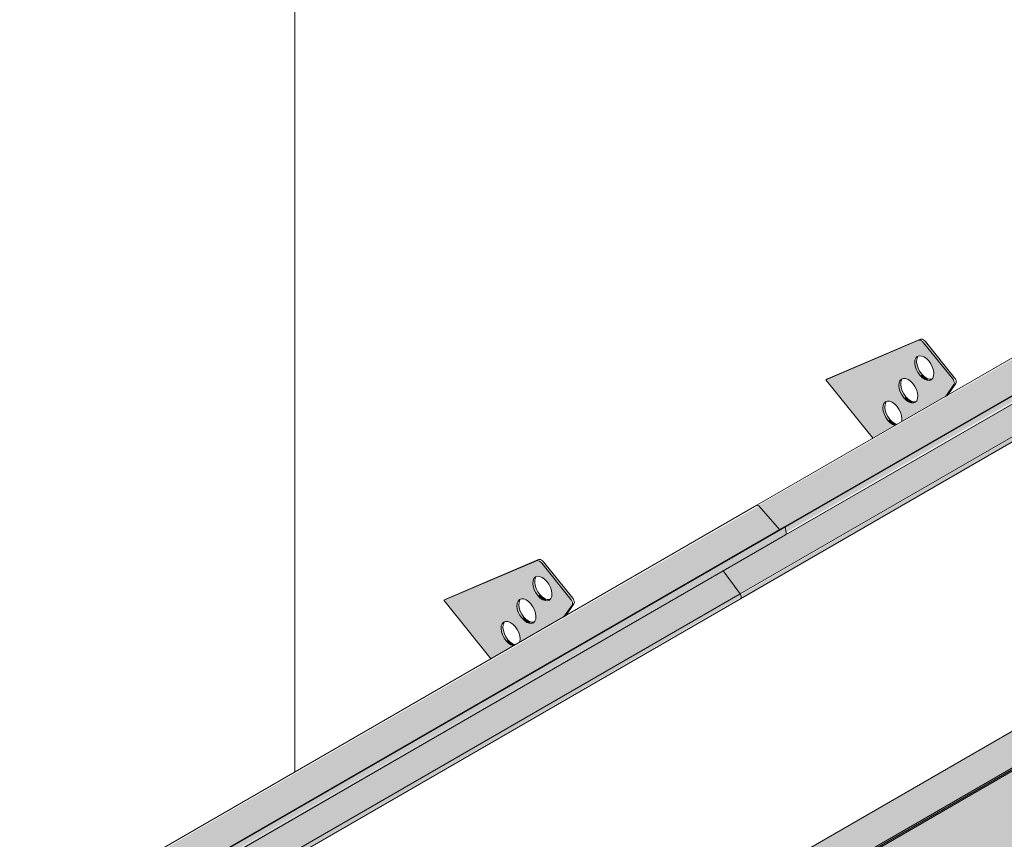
# Model space of a CAD drawing. Header units: centimetres. Extents: x 376 to 6517, y 1901 to 66534.
# Tile 32 of 115: x 6215 to 6324, y 53241 to 53332. Entities that reach past the tile are written whole.
import ezdxf

# ---------------------------------------------------------------- set-up
doc = ezdxf.new("R2010")
doc.units = ezdxf.units.CM
for name, color, linetype, lineweight in [('A-GENM', 7, 'Continuous', 5), ('A-ROOF-OTLN', 7, 'Continuous', 5), ('A-ROOF-PATT', 7, 'Continuous', 5)]:
    doc.layers.add(name, color=color, linetype=linetype, lineweight=lineweight)

# ---------------------------------------------------------------- blocks, each defined once
blk = doc.blocks.new('Construction_Roof-Accessories_Lindab_KOTEGL - Construction_Roof-Accessories_Lindab_KOTEGL-V69-_3D_')
at = {"layer": 'A-GENM', "true_color": 0x383e42}
h = blk.add_hatch(color=250, dxfattribs=at)
h.paths.add_polyline_path([(-879.69, 53261.31), (-877.21, 53262.74), (-877.75, 53263.04), (-878.24, 53263.61), (-878.53, 53264.32), (-878.52, 53265.02), (-878.29, 53265.37), (-877.82, 53265.44), (-877.27, 53265.15), (-876.78, 53264.55), (-876.48, 53263.72), (-876.42, 53263.2), (-871.59, 53265.99), (-870.7, 53267.4), (-870.81, 53267.91), (-874.05, 53271.94), (-874.62, 53272.21), (-884.92, 53267.82), (-881.7, 53263.82)])
h.paths.add_polyline_path([(-875.18, 53265.24), (-875.71, 53265.36), (-876.24, 53265.81), (-876.65, 53266.48), (-876.8, 53267.28), (-876.65, 53267.76), (-876.31, 53267.97), (-875.78, 53267.85), (-875.25, 53267.4), (-874.81, 53266.62), (-874.69, 53266.04), (-874.81, 53265.49), (-874.97, 53265.32)])
h.paths.add_polyline_path([(-873.41, 53267.76), (-873.94, 53267.87), (-874.47, 53268.33), (-874.88, 53268.99), (-875.04, 53269.69), (-874.91, 53270.23), (-874.54, 53270.48), (-874.01, 53270.36), (-873.48, 53269.91), (-873.08, 53269.25), (-872.92, 53268.55), (-873.08, 53267.96), (-873.38, 53267.77)])
for points in [[(-870.81, 53267.91), (-870.6, 53268.04), (-873.84, 53272.07), (-874.05, 53271.94), (-871, 53268.15)], [(-874.47, 53268.33), (-874.31, 53268.52), (-874.7, 53269.22), (-874.82, 53269.81), (-874.91, 53270.05), (-875.01, 53269.99), (-874.99, 53269.35), (-874.62, 53268.53), (-874.49, 53268.34)], [(-873.67, 53267.77), (-873.51, 53267.91), (-874.06, 53268.25), (-874.26, 53268.45), (-874.47, 53268.33), (-873.94, 53267.87), (-873.73, 53267.79)], [(-876.24, 53265.81), (-876.08, 53266.01), (-876.48, 53266.74), (-876.58, 53267.4), (-876.68, 53267.54), (-876.79, 53267.4), (-876.76, 53266.84), (-876.43, 53266.07), (-876.26, 53265.83)], [(-871.59, 53265.99), (-871.37, 53266.11), (-871, 53266.83)], [(-875.44, 53265.26), (-875.22, 53265.38), (-875.77, 53265.67), (-876.03, 53265.94), (-876.24, 53265.81), (-875.61, 53265.32)], [(-878.01, 53263.3), (-877.83, 53263.47), (-878.24, 53264.2), (-878.36, 53264.78), (-878.45, 53265.02), (-878.55, 53264.96), (-878.53, 53264.32), (-878.2, 53263.56), (-878.02, 53263.32)], [(-877.21, 53262.74), (-877.12, 53262.91), (-877.54, 53263.16), (-877.83, 53263.4), (-878.01, 53263.3), (-877.38, 53262.81)]]:
    blk.add_hatch(color=250, dxfattribs=at).paths.add_polyline_path(points)
at = {"layer": 'A-GENM', "color": 250, "true_color": 0x2a2a2a}
for p, q in [((-884.71, 53267.94), (-874.41, 53272.33)), ((-874.62, 53272.21), (-884.92, 53267.82)), ((-870.81, 53267.91), (-874.05, 53271.94)), ((-873.84, 53272.07), (-870.6, 53268.04)), ((-884.71, 53267.94), (-884.92, 53267.82)), ((-884.92, 53267.82), (-879.65, 53261.26)), ((-871.63, 53265.94), (-870.68, 53267.28)), ((-870.47, 53267.4), (-871.41, 53266.06))]:
    blk.add_line(p, q, dxfattribs=at)
for points in [[(-874.41, 53272.33, 0), (-874.31, 53272.35, 0), (-874.19, 53272.33, 0), (-874.07, 53272.28, 0), (-873.95, 53272.19, 0), (-873.84, 53272.07, 0)], [(-874.05, 53271.94, 0), (-874.16, 53272.06, 0), (-874.28, 53272.15, 0), (-874.4, 53272.21, 0), (-874.52, 53272.23, 0), (-874.62, 53272.21, 0)], [(-874.47, 53268.33, 0), (-874.7, 53268.64, 0), (-874.88, 53268.99, 0), (-874.99, 53269.35, 0), (-875.04, 53269.69, 0), (-875.01, 53269.99, 0), (-874.91, 53270.23, 0), (-874.75, 53270.4, 0), (-874.54, 53270.48, 0), (-874.29, 53270.47, 0), (-874.01, 53270.36, 0), (-873.74, 53270.17, 0), (-873.48, 53269.91, 0)], [(-874.7, 53270.36, 0), (-874.8, 53270.11, 0), (-874.82, 53269.81, 0), (-874.78, 53269.47, 0), (-874.66, 53269.11, 0), (-874.49, 53268.76, 0), (-874.26, 53268.45, 0)], [(-873.48, 53269.91, 0), (-873.25, 53269.6, 0), (-873.08, 53269.25, 0), (-872.96, 53268.89, 0), (-872.92, 53268.55, 0), (-872.94, 53268.25, 0), (-873.04, 53268, 0), (-873.2, 53267.84, 0), (-873.41, 53267.76, 0), (-873.67, 53267.77, 0), (-873.94, 53267.87, 0), (-874.22, 53268.06, 0), (-874.47, 53268.33, 0)], [(-876.24, 53265.81, 0), (-876.47, 53266.13, 0), (-876.65, 53266.48, 0), (-876.76, 53266.84, 0), (-876.81, 53267.18, 0), (-876.78, 53267.48, 0), (-876.68, 53267.72, 0), (-876.52, 53267.89, 0), (-876.31, 53267.97, 0), (-876.05, 53267.96, 0), (-875.78, 53267.85, 0), (-875.51, 53267.66, 0), (-875.25, 53267.4, 0)], [(-874.26, 53268.45, 0), (-874, 53268.19, 0), (-873.73, 53268, 0), (-873.45, 53267.89, 0), (-873.2, 53267.88, 0)], [(-870.68, 53267.28, 0), (-870.64, 53267.36, 0), (-870.63, 53267.46, 0), (-870.64, 53267.57, 0), (-870.68, 53267.69, 0), (-870.74, 53267.81, 0), (-870.81, 53267.91, 0)], [(-870.6, 53268.04, 0), (-870.52, 53267.93, 0), (-870.47, 53267.81, 0), (-870.43, 53267.69, 0), (-870.42, 53267.58, 0), (-870.43, 53267.48, 0), (-870.47, 53267.4, 0)], [(-876.47, 53267.85, 0), (-876.57, 53267.6, 0), (-876.59, 53267.3, 0), (-876.55, 53266.96, 0), (-876.43, 53266.6, 0), (-876.26, 53266.25, 0), (-876.03, 53265.94, 0)], [(-875.25, 53267.4, 0), (-875.02, 53267.08, 0), (-874.85, 53266.74, 0), (-874.73, 53266.38, 0), (-874.69, 53266.04, 0), (-874.71, 53265.73, 0), (-874.81, 53265.49, 0), (-874.97, 53265.32, 0), (-875.18, 53265.24, 0), (-875.44, 53265.26, 0), (-875.71, 53265.36, 0), (-875.98, 53265.55, 0), (-876.24, 53265.81, 0)], [(-876.03, 53265.94, 0), (-875.77, 53265.67, 0), (-875.5, 53265.48, 0), (-875.22, 53265.38, 0), (-874.97, 53265.37, 0)], [(-878.01, 53263.3, 0), (-878.24, 53263.61, 0), (-878.41, 53263.96, 0), (-878.53, 53264.32, 0), (-878.57, 53264.66, 0), (-878.55, 53264.96, 0), (-878.45, 53265.21, 0), (-878.29, 53265.37, 0), (-878.07, 53265.45, 0), (-877.82, 53265.44, 0), (-877.55, 53265.34, 0), (-877.27, 53265.15, 0), (-877.01, 53264.88, 0)], [(-878.24, 53265.33, 0), (-878.33, 53265.09, 0), (-878.36, 53264.78, 0), (-878.31, 53264.44, 0), (-878.2, 53264.08, 0), (-878.02, 53263.74, 0), (-877.8, 53263.42, 0)], [(-877.01, 53264.88, 0), (-876.79, 53264.57, 0), (-876.61, 53264.22, 0), (-876.5, 53263.86, 0), (-876.45, 53263.52, 0), (-876.48, 53263.22, 0)], [(-877.2, 53262.74, 0), (-877.48, 53262.85, 0), (-877.75, 53263.04, 0), (-878.01, 53263.3, 0)], [(-877.8, 53263.42, 0), (-877.54, 53263.16, 0), (-877.26, 53262.97, 0), (-876.99, 53262.86, 0)]]:
    blk.add_polyline3d(points, dxfattribs=at)
blk = doc.blocks.new('Construction_Roof-Accessories_Lindab_SNO_KOTEGL - Construction_Roof-Accessories_Lindab_SNO-V70-_3D_')
at = {"layer": 'A-GENM', "true_color": 0x383e42}
for points in [[(-974.9, 53202.18), (-847.62, 53275.67), (-849.94, 53278.3), (-977.22, 53204.81), (-974.99, 53202.29)], [(-974.17, 53201.86), (-846.89, 53275.35), (-847, 53275.95), (-974.28, 53202.47), (-974.2, 53201.99)], [(-974.25, 53201.6), (-846.89, 53275.21), (-847, 53275.29), (-974.17, 53201.73), (-974.21, 53201.64)], [(-977.22, 53204.81), (-861.39, 53271.88), (-977.27, 53204.85), (-977.26, 53204.84)], [(-979.29, 53195.04), (-852.01, 53268.52), (-853.88, 53271.09), (-981.16, 53197.61), (-980.37, 53196.52)], [(-979.24, 53194.49), (-851.88, 53268.16), (-852.02, 53268.51), (-979.23, 53194.95), (-979.18, 53194.58), (-979.23, 53194.5)]]:
    blk.add_hatch(color=250, dxfattribs=at).paths.add_polyline_path(points)
at = {"layer": 'A-GENM', "color": 250, "true_color": 0x2a2a2a}
for p, q in [((-850.14, 53278.37), (-977.42, 53204.89)), ((-849.94, 53278.3), (-847.62, 53275.67)), ((-974.36, 53202.49), (-847.08, 53275.98)), ((-974.28, 53202.47), (-847, 53275.95)), ((-847.08, 53275.98), (-847, 53275.95)), ((-847, 53275.95), (-846.89, 53275.35)), ((-974.25, 53201.59), (-846.97, 53275.08)), ((-853.89, 53271.1), (-852.01, 53268.52)), ((-979.29, 53195.04), (-852.01, 53268.52)), ((-979.25, 53194.49), (-851.97, 53267.98))]:
    blk.add_line(p, q, dxfattribs=at)
for points in [[(-850.15, 53278.37, 0), (-850.11, 53278.38, 0), (-850.07, 53278.38, 0), (-850.03, 53278.36, 0), (-849.99, 53278.33, 0), (-849.94, 53278.3, 0)], [(-846.89, 53275.35, 0), (-846.89, 53275.26, 0), (-846.9, 53275.18, 0), (-846.93, 53275.12, 0), (-846.97, 53275.08, 0), (-846.97, 53275.08, 0)], [(-852.01, 53268.52, 0), (-851.95, 53268.44, 0), (-851.91, 53268.34, 0), (-851.89, 53268.25, 0), (-851.88, 53268.16, 0), (-851.89, 53268.08, 0), (-851.92, 53268.02, 0), (-851.96, 53267.98, 0), (-851.97, 53267.98, 0)]]:
    blk.add_polyline3d(points, dxfattribs=at)
blk = doc.blocks.new('Construction_Roof-Accessories_Lindab_KOTEGL - Construction_Roof-Accessories_Lindab_KOTEGL-V60-_3D_')
at = {"layer": 'A-GENM', "true_color": 0x383e42}
h = blk.add_hatch(color=250, dxfattribs=at)
h.paths.add_polyline_path([(-1346.38, 52991.87), (-1343.9, 52993.3), (-1344.44, 52993.59), (-1344.98, 52994.27), (-1345.22, 52994.88), (-1345.21, 52995.58), (-1344.98, 52995.93), (-1344.51, 52996), (-1343.96, 52995.7), (-1343.47, 52995.1), (-1343.17, 52994.28), (-1343.11, 52993.76), (-1338.28, 52996.55), (-1337.4, 52997.96), (-1337.5, 52998.47), (-1340.74, 53002.5), (-1341.31, 53002.77), (-1351.61, 52998.37), (-1347.41, 52993.15)])
h.paths.add_polyline_path([(-1341.87, 52995.8), (-1342.4, 52995.92), (-1342.93, 52996.37), (-1343.37, 52997.15), (-1343.5, 52997.73), (-1343.37, 52998.28), (-1343, 52998.53), (-1342.47, 52998.41), (-1341.94, 52997.96), (-1341.5, 52997.18), (-1341.38, 52996.59), (-1341.5, 52996.05), (-1341.66, 52995.88)])
h.paths.add_polyline_path([(-1340.11, 52998.31), (-1340.63, 52998.43), (-1341.17, 52998.88), (-1341.57, 52999.55), (-1341.73, 53000.24), (-1341.6, 53000.79), (-1341.23, 53001.04), (-1340.7, 53000.92), (-1340.17, 53000.47), (-1339.77, 52999.8), (-1339.61, 52999.1), (-1339.77, 52998.52), (-1340.07, 52998.32)])
for points in [[(-1337.5, 52998.47), (-1337.29, 52998.59), (-1340.53, 53002.62), (-1340.74, 53002.5)], [(-1341.17, 52998.88), (-1340.95, 52999), (-1341.39, 52999.78), (-1341.51, 53000.37), (-1341.6, 53000.6), (-1341.7, 53000.55), (-1341.68, 52999.9), (-1341.31, 52999.09), (-1341.18, 52998.9)], [(-1340.36, 52998.32), (-1340.2, 52998.47), (-1340.75, 52998.8), (-1340.95, 52999), (-1341.1, 52998.81), (-1340.63, 52998.43), (-1340.42, 52998.35)], [(-1342.93, 52996.37), (-1342.77, 52996.56), (-1343.17, 52997.3), (-1343.28, 52997.86), (-1343.37, 52998.09), (-1343.47, 52998.04), (-1343.45, 52997.39), (-1343.12, 52996.63), (-1342.95, 52996.39)], [(-1338.28, 52996.55), (-1338.06, 52996.67), (-1337.37, 52997.84)], [(-1344.7, 52993.85), (-1344.49, 52993.98), (-1344.93, 52994.75), (-1345.05, 52995.34), (-1345.14, 52995.58), (-1345.24, 52995.52), (-1345.22, 52994.88), (-1344.89, 52994.12), (-1344.71, 52993.87)], [(-1342.13, 52995.81), (-1341.91, 52995.94), (-1342.46, 52996.23), (-1342.72, 52996.49), (-1342.93, 52996.37), (-1342.3, 52995.88)], [(-1343.9, 52993.3), (-1343.81, 52993.47), (-1344.23, 52993.71), (-1344.49, 52993.98), (-1344.7, 52993.85), (-1344.07, 52993.36)]]:
    blk.add_hatch(color=250, dxfattribs=at).paths.add_polyline_path(points)
at = {"layer": 'A-GENM', "color": 250, "true_color": 0x2a2a2a}
for p, q in [((-1341.31, 53002.77), (-1351.61, 52998.37)), ((-1351.4, 52998.5), (-1341.1, 53002.89)), ((-1337.5, 52998.47), (-1340.74, 53002.5)), ((-1340.53, 53002.62), (-1337.29, 52998.59)), ((-1351.4, 52998.5), (-1351.61, 52998.37)), ((-1351.61, 52998.37), (-1346.36, 52991.84)), ((-1338.32, 52996.48), (-1337.37, 52997.84)), ((-1337.16, 52997.96), (-1338.11, 52996.6))]:
    blk.add_line(p, q, dxfattribs=at)
for points in [[(-1340.74, 53002.5, 0), (-1340.85, 53002.62, 0), (-1340.97, 53002.71, 0), (-1341.09, 53002.77, 0), (-1341.21, 53002.79, 0), (-1341.31, 53002.77, 0)], [(-1341.1, 53002.89, 0), (-1341, 53002.91, 0), (-1340.88, 53002.89, 0), (-1340.76, 53002.83, 0), (-1340.64, 53002.74, 0), (-1340.53, 53002.62, 0)], [(-1341.17, 52998.88, 0), (-1341.39, 52999.2, 0), (-1341.57, 52999.55, 0), (-1341.68, 52999.9, 0), (-1341.73, 53000.24, 0), (-1341.7, 53000.55, 0), (-1341.6, 53000.79, 0), (-1341.44, 53000.96, 0), (-1341.23, 53001.04, 0), (-1340.98, 53001.02, 0), (-1340.7, 53000.92, 0), (-1340.43, 53000.73, 0), (-1340.17, 53000.47, 0)], [(-1341.39, 53000.91, 0), (-1341.49, 53000.67, 0), (-1341.51, 53000.37, 0), (-1341.47, 53000.03, 0), (-1341.35, 52999.67, 0), (-1341.18, 52999.32, 0), (-1340.95, 52999, 0)], [(-1340.17, 53000.47, 0), (-1339.94, 53000.15, 0), (-1339.77, 52999.8, 0), (-1339.65, 52999.45, 0), (-1339.61, 52999.1, 0), (-1339.63, 52998.8, 0), (-1339.73, 52998.56, 0), (-1339.89, 52998.39, 0), (-1340.11, 52998.31, 0), (-1340.36, 52998.32, 0), (-1340.63, 52998.43, 0), (-1340.91, 52998.62, 0), (-1341.17, 52998.88, 0)], [(-1340.95, 52999, 0), (-1340.69, 52998.74, 0), (-1340.42, 52998.55, 0), (-1340.15, 52998.45, 0), (-1339.89, 52998.43, 0)], [(-1342.93, 52996.37, 0), (-1343.16, 52996.69, 0), (-1343.34, 52997.03, 0), (-1343.45, 52997.39, 0), (-1343.5, 52997.73, 0), (-1343.47, 52998.04, 0), (-1343.37, 52998.28, 0), (-1343.21, 52998.45, 0), (-1343, 52998.53, 0), (-1342.75, 52998.51, 0), (-1342.47, 52998.41, 0), (-1342.2, 52998.22, 0), (-1341.94, 52997.96, 0)], [(-1343.16, 52998.4, 0), (-1343.26, 52998.16, 0), (-1343.28, 52997.86, 0), (-1343.24, 52997.51, 0), (-1343.12, 52997.16, 0), (-1342.95, 52996.81, 0), (-1342.72, 52996.49, 0)], [(-1341.94, 52997.96, 0), (-1341.71, 52997.64, 0), (-1341.54, 52997.29, 0), (-1341.42, 52996.93, 0), (-1341.38, 52996.59, 0), (-1341.4, 52996.29, 0), (-1341.5, 52996.05, 0), (-1341.66, 52995.88, 0), (-1341.87, 52995.8, 0), (-1342.13, 52995.81, 0), (-1342.4, 52995.92, 0), (-1342.67, 52996.11, 0), (-1342.93, 52996.37, 0)], [(-1337.37, 52997.84, 0), (-1337.33, 52997.92, 0), (-1337.32, 52998.01, 0), (-1337.33, 52998.13, 0), (-1337.37, 52998.25, 0), (-1337.43, 52998.36, 0), (-1337.5, 52998.47, 0)], [(-1337.29, 52998.59, 0), (-1337.21, 52998.49, 0), (-1337.16, 52998.37, 0), (-1337.12, 52998.25, 0), (-1337.11, 52998.14, 0), (-1337.12, 52998.04, 0), (-1337.16, 52997.96, 0)], [(-1344.7, 52993.85, 0), (-1344.93, 52994.17, 0), (-1345.1, 52994.52, 0), (-1345.22, 52994.88, 0), (-1345.26, 52995.22, 0), (-1345.24, 52995.52, 0), (-1345.14, 52995.76, 0), (-1344.98, 52995.93, 0), (-1344.76, 52996.01, 0), (-1344.51, 52996, 0), (-1344.24, 52995.89, 0), (-1343.96, 52995.7, 0), (-1343.7, 52995.44, 0)], [(-1344.93, 52995.89, 0), (-1345.02, 52995.64, 0), (-1345.05, 52995.34, 0), (-1345.01, 52995, 0), (-1344.89, 52994.64, 0), (-1344.71, 52994.29, 0), (-1344.49, 52993.98, 0)], [(-1342.72, 52996.49, 0), (-1342.46, 52996.23, 0), (-1342.19, 52996.04, 0), (-1341.91, 52995.94, 0), (-1341.66, 52995.92, 0)], [(-1343.7, 52995.44, 0), (-1343.48, 52995.12, 0), (-1343.3, 52994.78, 0), (-1343.19, 52994.42, 0), (-1343.14, 52994.08, 0), (-1343.17, 52993.77, 0)], [(-1343.89, 52993.3, 0), (-1344.17, 52993.4, 0), (-1344.44, 52993.59, 0), (-1344.7, 52993.85, 0)], [(-1344.49, 52993.98, 0), (-1344.23, 52993.71, 0), (-1343.95, 52993.52, 0), (-1343.68, 52993.42, 0)]]:
    blk.add_polyline3d(points, dxfattribs=at)
blk = doc.blocks.new('Construction_Roof-Accessories_Lindab_SNO_KOTEGL - Construction_Roof-Accessories_Lindab_SNO-V73-_3D_')
at = {"layer": 'A-GENM', "true_color": 0x383e42}
for points in [[(-847.62, 53275.67), (-720.34, 53349.15), (-722.67, 53351.78), (-849.94, 53278.3), (-847.71, 53275.77)], [(-846.89, 53275.35), (-719.61, 53348.83), (-719.72, 53349.44), (-847, 53275.95), (-846.92, 53275.48)], [(-846.97, 53275.08), (-719.61, 53348.7), (-719.72, 53348.77), (-846.89, 53275.21), (-846.93, 53275.12)], [(-852.01, 53268.52), (-724.73, 53342.01), (-726.6, 53344.57), (-853.88, 53271.09), (-852.3, 53268.92)], [(-849.94, 53278.3), (-734.28, 53345.27), (-849.99, 53278.33), (-849.98, 53278.33)], [(-851.96, 53267.98), (-724.6, 53341.64), (-724.74, 53342), (-851.95, 53268.44), (-851.9, 53268.06), (-851.95, 53267.99)]]:
    blk.add_hatch(color=250, dxfattribs=at).paths.add_polyline_path(points)
at = {"layer": 'A-GENM', "color": 250, "true_color": 0x2a2a2a}
for p, q in [((-722.87, 53351.86), (-850.14, 53278.37)), ((-847.08, 53275.98), (-719.8, 53349.46)), ((-847, 53275.95), (-719.72, 53349.44)), ((-846.97, 53275.08), (-719.69, 53348.56)), ((-852.01, 53268.52), (-724.73, 53342.01)), ((-851.97, 53267.98), (-724.69, 53341.46)), ((-847.62, 53275.67), (-849.94, 53278.3)), ((-847, 53275.95), (-847.08, 53275.98)), ((-846.89, 53275.35), (-847, 53275.95)), ((-852.01, 53268.52), (-853.89, 53271.1))]:
    blk.add_line(p, q, dxfattribs=at)
for points in [[(-849.94, 53278.3, 0), (-849.99, 53278.33, 0), (-850.03, 53278.36, 0), (-850.07, 53278.38, 0), (-850.11, 53278.38, 0), (-850.15, 53278.37, 0)], [(-846.97, 53275.08, 0), (-846.97, 53275.08, 0), (-846.93, 53275.12, 0), (-846.9, 53275.18, 0), (-846.89, 53275.26, 0), (-846.89, 53275.35, 0)], [(-851.97, 53267.98, 0), (-851.96, 53267.98, 0), (-851.92, 53268.02, 0), (-851.89, 53268.08, 0), (-851.88, 53268.16, 0), (-851.89, 53268.25, 0), (-851.91, 53268.34, 0), (-851.95, 53268.44, 0), (-852.01, 53268.52, 0)]]:
    blk.add_polyline3d(points, dxfattribs=at)

msp = doc.modelspace()

# ---------------------------------------------------------------- hatches: boundary and pattern name
at = {"layer": 'A-ROOF-OTLN', "true_color": 0x383e42}
h = msp.add_hatch(color=250, dxfattribs=at)
h.paths.add_polyline_path([(5660.3, 52865.08), (6437.66, 53313.94), (6437.6, 53314.02), (5660.15, 52865.16)])
h.paths.add_polyline_path([(6438.69, 53314.48), (6443.69, 53317.37), (6443.43, 53317.39), (6438.57, 53314.58)])
h.paths.add_polyline_path([(6445.5, 53318.41), (6462.18, 53328.04), (6462.03, 53328.13), (6445.34, 53318.49)])
h = msp.add_hatch(color=250, dxfattribs=at)
h.paths.add_polyline_path([(5665.39, 52857.63), (5666.14, 52858), (5666.64, 52858.7), (5666.82, 52859.16), (5666.95, 52860.01), (5667.08, 52860.06), (5667.29, 52860.25), (5667.29, 52860.36), (5667.29, 52860.47), (5681.32, 52868.57), (5681.02, 52868.84), (5680.57, 52869.77), (5680.4, 52871), (5680.4, 52873.16), (5680.6, 52873.95), (5681.25, 52874.73), (5682.01, 52875.26), (5683.21, 52875.73), (5684.41, 52875.97), (5685.41, 52876.04), (5687.41, 52875.78), (5688.27, 52875.5), (5689.05, 52875.12), (5689.78, 52874.54), (5690.4, 52873.82), (6440.58, 53306.93), (6439.82, 53307.23), (6438.95, 53307.93), (6438.16, 53309.31), (6437.76, 53310.99), (6437.64, 53312.13), (6437.66, 53313.89), (5660.3, 52865.08), (5660.15, 52863.85), (5660.32, 52862.64), (5660.52, 52861.94), (5660.91, 52861.01), (5661.55, 52859.95), (5662.34, 52859.02), (5662.99, 52858.42), (5663.86, 52857.9), (5664.7, 52857.64)])
h.paths.add_polyline_path([(5684.57, 52870.45), (5688.08, 52872.48), (5685.4, 52873.66), (5685.11, 52873.72), (5683.93, 52874.14), (5683.53, 52874.17), (5683, 52874.34), (5682.01, 52874.12), (5681.2, 52873.19), (5680.85, 52872.33), (5681.49, 52871.59), (5682.2, 52871.12), (5683.42, 52870.66), (5684.16, 52870.48)])
h.paths.add_polyline_path([(6447.49, 53310.92), (6465.14, 53321.23), (6464.87, 53321.39), (6463.7, 53322.58), (6463.16, 53323.34), (6462.75, 53324.05), (6462.18, 53325.69), (6462.06, 53326.2), (6462.06, 53327.42), (6462.06, 53327.98), (6445.6, 53318.37), (6446.2, 53318.05), (6446.91, 53317.45), (6447.33, 53316.86), (6447.49, 53316.14), (6447.49, 53311.36)])
h.paths.add_polyline_path([(6442.49, 53313.37), (6444.43, 53313.63), (6443.73, 53314.92), (6443.48, 53315.49), (6443.41, 53316.46), (6443.69, 53317.37), (6438.69, 53314.48), (6439.32, 53314.08), (6440.51, 53313.64), (6441.96, 53313.41), (6442, 53313.41)])
at = {"layer": 'A-ROOF-PATT'}
h = msp.add_hatch(dxfattribs=at)
h.set_pattern_fill('FP_18', color=256, style=0, pattern_type=2)
h.set_pattern_definition([(90, (-2398.07, 51340.17), (-112.25, 22.813), [])])
h.paths.add_polyline_path([(5659.99, 52869.34), (6454.8, 53328.22), (6161.49, 53693.1), (5366.68, 53234.22), (5656.45, 52873.73)])
h.paths.add_polyline_path([(5658.39, 52900.56), (5658.35, 52900.67), (5658.24, 52900.65), (5657.78, 52900.74), (5658.24, 52901.13), (5655.86, 52904.57), (5655.89, 52904.82), (5660.26, 52910.84), (5661.06, 52911.44), (5673.09, 52918.39), (5667.86, 52924.89), (5668.07, 52925.01), (5678.24, 52929.24), (5678.77, 52929.03), (5678.94, 52929.14), (5682.1, 52925.06), (5681.99, 52924.91), (5682.1, 52924.35), (5682.21, 52924.33), (5681.41, 52923.19), (5757.94, 52967.37), (5752.71, 52973.88), (5752.93, 52974), (5763.09, 52978.23), (5763.62, 52978.02), (5763.8, 52978.13), (5766.95, 52974.05), (5766.84, 52973.9), (5766.95, 52973.34), (5767.07, 52973.32), (5766.26, 52972.18), (5800.37, 52991.87), (5795.14, 52998.37), (5795.35, 52998.5), (5805.52, 53002.73), (5806.05, 53002.52), (5806.22, 53002.62), (5809.38, 52998.54), (5809.27, 52998.39), (5809.38, 52997.84), (5809.49, 52997.82), (5808.68, 52996.67), (5885.22, 53040.86), (5879.99, 53047.36), (5880.21, 53047.49), (5890.37, 53051.72), (5890.9, 53051.51), (5891.08, 53051.61), (5894.23, 53047.53), (5894.12, 53047.38), (5894.23, 53046.83), (5894.34, 53046.81), (5893.54, 53045.66), (5927.65, 53065.35), (5922.42, 53071.86), (5922.63, 53071.98), (5932.8, 53076.21), (5933.33, 53076), (5933.5, 53076.11), (5936.66, 53072.03), (5936.55, 53071.88), (5936.66, 53071.32), (5936.77, 53071.3), (5935.96, 53070.15), (6012.5, 53114.34), (6007.27, 53120.85), (6007.49, 53120.97), (6017.65, 53125.2), (6018.18, 53124.99), (6018.36, 53125.1), (6021.51, 53121.02), (6021.4, 53120.87), (6021.51, 53120.31), (6021.62, 53120.29), (6020.82, 53119.14), (6054.93, 53138.84), (6049.7, 53145.34), (6050.17, 53145.58), (6060.08, 53149.7), (6060.6, 53149.49), (6060.78, 53149.59), (6063.94, 53145.51), (6063.82, 53145.36), (6063.94, 53144.81), (6064.05, 53144.79), (6063.24, 53143.64), (6139.78, 53187.83), (6134.55, 53194.33), (6134.76, 53194.46), (6144.93, 53198.69), (6145.46, 53198.48), (6145.64, 53198.58), (6148.79, 53194.5), (6148.68, 53194.35), (6148.79, 53193.8), (6148.9, 53193.78), (6148.1, 53192.63), (6182.21, 53212.32), (6176.98, 53218.83), (6177.19, 53218.95), (6187.36, 53223.18), (6187.86, 53222.96), (6188.06, 53223.08), (6191.22, 53219), (6191.1, 53218.85), (6191.22, 53218.29), (6191.33, 53218.27), (6190.52, 53217.12), (6267.06, 53261.31), (6261.83, 53267.82), (6262.08, 53267.96), (6272.21, 53272.17), (6272.74, 53271.96), (6272.91, 53272.07), (6276.07, 53267.99), (6275.96, 53267.84), (6276.07, 53267.28), (6276.18, 53267.26), (6275.38, 53266.11), (6309.49, 53285.81), (6304.26, 53292.31), (6304.47, 53292.44), (6314.64, 53296.67), (6315.16, 53296.46), (6315.34, 53296.56), (6318.5, 53292.48), (6318.38, 53292.33), (6318.5, 53291.78), (6318.61, 53291.76), (6317.8, 53290.61), (6394.34, 53334.8), (6389.11, 53341.3), (6389.32, 53341.43), (6399.49, 53345.66), (6400.02, 53345.45), (6400.21, 53345.53), (6403.35, 53341.47), (6403.24, 53341.32), (6403.35, 53340.77), (6403.46, 53340.75), (6402.65, 53339.6), (6424.04, 53351.82), (6424.08, 53351.78), (6426.41, 53349.15), (6427.03, 53349.44), (6427.1, 53348.61), (6426.75, 53348.39), (6420.14, 53344.57), (6422.15, 53341.64), (6422, 53341.43), (5658.43, 52900.58)])
h.paths.add_polyline_path([(5675.78, 52919.94), (5676.31, 52920.37), (5676.28, 52920.93), (5675.96, 52921.69), (5675.51, 52922.22), (5674.96, 52922.51), (5674.49, 52922.45), (5674.25, 52922.05), (5674.45, 52922.16), (5674.47, 52921.51), (5674.84, 52920.68), (5675.3, 52920.19), (5675.66, 52919.98)])
h.paths.add_polyline_path([(5677.6, 52922.31), (5677.97, 52922.56), (5678.09, 52923.11), (5677.88, 52923.91), (5677.45, 52924.55), (5676.88, 52924.97), (5676.44, 52925.03), (5676.1, 52924.79), (5676.1, 52924.61), (5676.2, 52924.55), (5676.23, 52924.03), (5676.61, 52923.2), (5677.07, 52922.7), (5677.46, 52922.39), (5677.56, 52922.32)])
h.paths.add_polyline_path([(5679.36, 52924.83), (5679.74, 52925.07), (5679.86, 52925.62), (5679.7, 52926.32), (5679.3, 52926.98), (5678.73, 52927.45), (5678.21, 52927.54), (5677.87, 52927.31), (5677.87, 52927.12), (5677.97, 52927.06), (5678, 52926.54), (5678.3, 52925.82), (5678.84, 52925.21), (5679.15, 52924.86), (5679.32, 52924.83)])
h.paths.add_polyline_path([(5760.63, 52968.93), (5761.15, 52969.28), (5761.13, 52969.92), (5760.81, 52970.68), (5760.36, 52971.21), (5759.81, 52971.5), (5759.35, 52971.44), (5759.12, 52971.04), (5759.3, 52971.15), (5759.35, 52970.42), (5759.7, 52969.67), (5760.16, 52969.18), (5760.51, 52968.97)])
h.paths.add_polyline_path([(5762.45, 52971.3), (5762.82, 52971.55), (5762.95, 52972.1), (5762.79, 52972.8), (5762.31, 52973.54), (5761.74, 52973.96), (5761.29, 52974.02), (5760.95, 52973.78), (5760.95, 52973.6), (5761.06, 52973.54), (5761.08, 52973.02), (5761.46, 52972.19), (5761.92, 52971.69), (5762.31, 52971.38), (5762.41, 52971.31)])
h.paths.add_polyline_path([(5764.22, 52973.82), (5764.59, 52974.06), (5764.72, 52974.61), (5764.56, 52975.31), (5764.15, 52975.97), (5763.59, 52976.44), (5763.06, 52976.53), (5762.72, 52976.3), (5762.72, 52976.11), (5762.82, 52976.05), (5762.85, 52975.53), (5763.16, 52974.81), (5763.69, 52974.2), (5764.01, 52973.85), (5764.18, 52973.82)])
h.paths.add_polyline_path([(5803.06, 52993.42), (5803.58, 52993.77), (5803.56, 52994.42), (5803.27, 52995.12), (5802.79, 52995.7), (5802.24, 52996), (5801.77, 52995.93), (5801.54, 52995.54), (5801.73, 52995.64), (5801.77, 52994.91), (5802.12, 52994.17), (5802.58, 52993.67), (5802.94, 52993.47)])
h.paths.add_polyline_path([(5804.88, 52995.8), (5805.25, 52996.05), (5805.37, 52996.59), (5805.21, 52997.29), (5804.81, 52997.96), (5804.16, 52998.45), (5803.72, 52998.51), (5803.38, 52998.28), (5803.38, 52998.09), (5803.48, 52998.04), (5803.51, 52997.51), (5803.89, 52996.69), (5804.35, 52996.19), (5804.74, 52995.88), (5804.84, 52995.8)])
h.paths.add_polyline_path([(5806.64, 52998.31), (5807.02, 52998.56), (5807.14, 52999.1), (5806.98, 52999.8), (5806.58, 53000.47), (5806.01, 53000.93), (5805.49, 53001.02), (5805.15, 53000.79), (5805.15, 53000.6), (5805.25, 53000.55), (5805.28, 53000.03), (5805.65, 52999.21), (5806.12, 52998.7), (5806.43, 52998.35), (5806.6, 52998.31)])
h.paths.add_polyline_path([(5887.91, 53042.41), (5888.44, 53042.84), (5888.41, 53043.41), (5888.05, 53044.22), (5887.64, 53044.69), (5887.09, 53044.99), (5886.62, 53044.92), (5886.38, 53044.52), (5886.58, 53044.63), (5886.6, 53043.99), (5886.98, 53043.16), (5887.44, 53042.66), (5887.79, 53042.46)])
h.paths.add_polyline_path([(5889.73, 53044.79), (5890.1, 53045.04), (5890.23, 53045.58), (5890.02, 53046.38), (5889.59, 53047.03), (5889.02, 53047.44), (5888.57, 53047.5), (5888.23, 53047.27), (5888.23, 53047.08), (5888.33, 53047.03), (5888.36, 53046.5), (5888.74, 53045.68), (5889.2, 53045.18), (5889.59, 53044.87), (5889.69, 53044.79)])
h.paths.add_polyline_path([(5891.5, 53047.3), (5891.87, 53047.55), (5892, 53048.09), (5891.84, 53048.79), (5891.43, 53049.46), (5890.86, 53049.92), (5890.34, 53050.01), (5890, 53049.78), (5890, 53049.59), (5890.1, 53049.54), (5890.13, 53049.02), (5890.51, 53048.19), (5890.97, 53047.69), (5891.29, 53047.34), (5891.46, 53047.3)])
h.paths.add_polyline_path([(5930.34, 53066.91), (5930.86, 53067.26), (5930.84, 53067.9), (5930.51, 53068.66), (5930.07, 53069.19), (5929.52, 53069.48), (5929.05, 53069.41), (5928.82, 53069.02), (5929, 53069.13), (5929.05, 53068.4), (5929.4, 53067.65), (5929.86, 53067.16), (5930.22, 53066.95)])
h.paths.add_polyline_path([(5932.15, 53069.28), (5932.53, 53069.53), (5932.65, 53070.08), (5932.44, 53070.88), (5932.01, 53071.52), (5931.44, 53071.94), (5931, 53072), (5930.66, 53071.76), (5930.66, 53071.58), (5930.76, 53071.52), (5930.79, 53071), (5931.17, 53070.17), (5931.63, 53069.67), (5932.02, 53069.36), (5932.11, 53069.29)])
h.paths.add_polyline_path([(5933.92, 53071.8), (5934.3, 53072.04), (5934.42, 53072.59), (5934.26, 53073.29), (5933.86, 53073.95), (5933.29, 53074.42), (5932.77, 53074.51), (5932.43, 53074.28), (5932.43, 53074.09), (5932.53, 53074.03), (5932.56, 53073.51), (5932.93, 53072.69), (5933.4, 53072.18), (5933.71, 53071.83), (5933.88, 53071.8)])
h.paths.add_polyline_path([(6015.19, 53115.9), (6015.71, 53116.25), (6015.69, 53116.89), (6015.4, 53117.6), (6014.92, 53118.18), (6014.37, 53118.47), (6013.9, 53118.4), (6013.68, 53118.01), (6013.86, 53118.12), (6013.9, 53117.39), (6014.25, 53116.64), (6014.71, 53116.14), (6015.07, 53115.94)])
h.paths.add_polyline_path([(6017.01, 53118.27), (6017.38, 53118.52), (6017.51, 53119.07), (6017.35, 53119.77), (6016.94, 53120.43), (6016.3, 53120.93), (6015.85, 53120.99), (6015.51, 53120.75), (6015.51, 53120.57), (6015.61, 53120.51), (6015.67, 53119.9), (6015.99, 53119.21), (6016.48, 53118.66), (6016.87, 53118.35), (6016.97, 53118.28)])
h.paths.add_polyline_path([(6018.78, 53120.79), (6019.15, 53121.03), (6019.27, 53121.58), (6019.11, 53122.28), (6018.71, 53122.94), (6018.14, 53123.41), (6017.62, 53123.5), (6017.28, 53123.27), (6017.28, 53123.08), (6017.38, 53123.02), (6017.41, 53122.5), (6017.78, 53121.68), (6018.25, 53121.17), (6018.56, 53120.82), (6018.74, 53120.79)])
h.paths.add_polyline_path([(6057.62, 53140.39), (6058.15, 53140.82), (6058.12, 53141.39), (6057.79, 53142.14), (6057.34, 53142.67), (6056.8, 53142.97), (6056.33, 53142.9), (6056.1, 53142.51), (6056.28, 53142.61), (6056.33, 53141.88), (6056.68, 53141.14), (6057.14, 53140.64), (6057.5, 53140.44)])
h.paths.add_polyline_path([(6059.43, 53142.77), (6059.81, 53143.02), (6059.93, 53143.56), (6059.72, 53144.36), (6059.29, 53145), (6058.72, 53145.42), (6058.28, 53145.48), (6057.94, 53145.25), (6057.94, 53145.06), (6058.04, 53145), (6058.07, 53144.48), (6058.45, 53143.65), (6058.91, 53143.16), (6059.3, 53142.85), (6059.39, 53142.77)])
h.paths.add_polyline_path([(6061.2, 53145.28), (6061.58, 53145.53), (6061.7, 53146.07), (6061.54, 53146.77), (6061.14, 53147.44), (6060.57, 53147.9), (6060.04, 53147.99), (6059.7, 53147.76), (6059.7, 53147.57), (6059.81, 53147.52), (6059.84, 53147), (6060.22, 53146.17), (6060.68, 53145.67), (6060.99, 53145.32), (6061.16, 53145.28)])
h.paths.add_polyline_path([(6142.47, 53189.38), (6142.99, 53189.73), (6142.97, 53190.38), (6142.65, 53191.13), (6142.2, 53191.66), (6141.65, 53191.96), (6141.18, 53191.89), (6140.96, 53191.5), (6141.14, 53191.6), (6141.18, 53190.87), (6141.53, 53190.13), (6141.99, 53189.63), (6142.35, 53189.43)])
h.paths.add_polyline_path([(6144.29, 53191.76), (6144.66, 53192.01), (6144.79, 53192.55), (6144.57, 53193.35), (6144.14, 53193.99), (6143.57, 53194.41), (6143.13, 53194.47), (6142.79, 53194.24), (6142.79, 53194.05), (6142.89, 53193.99), (6142.92, 53193.47), (6143.3, 53192.64), (6143.76, 53192.15), (6144.15, 53191.84), (6144.25, 53191.76)])
h.paths.add_polyline_path([(6146.06, 53194.27), (6146.43, 53194.52), (6146.55, 53195.06), (6146.39, 53195.76), (6145.87, 53196.55), (6145.42, 53196.89), (6144.9, 53196.98), (6144.56, 53196.75), (6144.56, 53196.56), (6144.66, 53196.51), (6144.69, 53195.98), (6145.06, 53195.17), (6145.53, 53194.66), (6145.87, 53194.32), (6146.02, 53194.27)])
h.paths.add_polyline_path([(6184.9, 53213.88), (6185.42, 53214.23), (6185.4, 53214.87), (6185.07, 53215.63), (6184.62, 53216.16), (6184.07, 53216.45), (6183.61, 53216.38), (6183.38, 53215.99), (6183.56, 53216.1), (6183.61, 53215.37), (6183.96, 53214.62), (6184.42, 53214.12), (6184.78, 53213.92)])
h.paths.add_polyline_path([(6186.71, 53216.25), (6187.09, 53216.5), (6187.21, 53217.05), (6187, 53217.85), (6186.57, 53218.49), (6186, 53218.91), (6185.55, 53218.97), (6185.22, 53218.73), (6185.22, 53218.55), (6185.32, 53218.49), (6185.35, 53217.97), (6185.73, 53217.14), (6186.19, 53216.64), (6186.58, 53216.33), (6186.67, 53216.26)])
h.paths.add_polyline_path([(6188.48, 53218.77), (6188.86, 53219.01), (6188.98, 53219.56), (6188.82, 53220.26), (6188.42, 53220.92), (6187.85, 53221.39), (6187.32, 53221.48), (6186.98, 53221.24), (6186.98, 53221.06), (6187.09, 53221), (6187.12, 53220.48), (6187.42, 53219.76), (6187.96, 53219.15), (6188.27, 53218.8), (6188.44, 53218.77)])
h.paths.add_polyline_path([(6269.75, 53262.87), (6270.28, 53263.3), (6270.25, 53263.86), (6269.93, 53264.62), (6269.48, 53265.15), (6268.92, 53265.44), (6268.46, 53265.37), (6268.24, 53264.98), (6268.42, 53265.09), (6268.46, 53264.36), (6268.81, 53263.61), (6269.27, 53263.11), (6269.63, 53262.91)])
h.paths.add_polyline_path([(6271.57, 53265.24), (6271.94, 53265.49), (6272.06, 53266.04), (6271.85, 53266.84), (6271.42, 53267.48), (6270.85, 53267.9), (6270.41, 53267.96), (6270.07, 53267.72), (6270.07, 53267.54), (6270.17, 53267.48), (6270.2, 53266.96), (6270.58, 53266.13), (6271.04, 53265.63), (6271.43, 53265.32), (6271.53, 53265.25)])
h.paths.add_polyline_path([(6273.33, 53267.76), (6273.71, 53268), (6273.83, 53268.55), (6273.67, 53269.25), (6273.27, 53269.91), (6272.7, 53270.38), (6272.18, 53270.47), (6271.84, 53270.23), (6271.84, 53270.05), (6271.94, 53269.99), (6271.97, 53269.47), (6272.35, 53268.64), (6272.81, 53268.14), (6273.12, 53267.79), (6273.29, 53267.76)])
h.paths.add_polyline_path([(6312.18, 53287.36), (6312.7, 53287.79), (6312.68, 53288.36), (6312.35, 53289.11), (6311.9, 53289.64), (6311.35, 53289.94), (6310.89, 53289.87), (6310.65, 53289.47), (6310.84, 53289.58), (6310.86, 53288.94), (6311.24, 53288.11), (6311.7, 53287.61), (6312.06, 53287.41)])
h.paths.add_polyline_path([(6313.99, 53289.74), (6314.37, 53289.99), (6314.49, 53290.53), (6314.28, 53291.33), (6313.85, 53291.97), (6313.28, 53292.39), (6312.83, 53292.45), (6312.49, 53292.22), (6312.49, 53292.03), (6312.6, 53291.97), (6312.63, 53291.45), (6313.01, 53290.62), (6313.47, 53290.13), (6313.86, 53289.82), (6313.95, 53289.74)])
h.paths.add_polyline_path([(6315.76, 53292.25), (6316.14, 53292.5), (6316.26, 53293.04), (6316.1, 53293.74), (6315.65, 53294.46), (6315.13, 53294.87), (6314.6, 53294.96), (6314.26, 53294.73), (6314.26, 53294.54), (6314.37, 53294.49), (6314.4, 53293.96), (6314.77, 53293.14), (6315.24, 53292.64), (6315.55, 53292.29), (6315.72, 53292.25)])
h.paths.add_polyline_path([(6397.03, 53336.35), (6397.56, 53336.78), (6397.53, 53337.35), (6397.21, 53338.1), (6396.76, 53338.63), (6396.21, 53338.93), (6395.74, 53338.86), (6395.51, 53338.47), (6395.7, 53338.57), (6395.74, 53337.84), (6396.09, 53337.1), (6396.55, 53336.6), (6396.91, 53336.4)])
h.paths.add_polyline_path([(6398.84, 53338.73), (6399.22, 53338.97), (6399.34, 53339.52), (6399.18, 53340.22), (6398.7, 53340.96), (6398.13, 53341.38), (6397.69, 53341.44), (6397.35, 53341.21), (6397.35, 53341.02), (6397.45, 53340.96), (6397.49, 53340.42), (6397.86, 53339.61), (6398.32, 53339.11), (6398.71, 53338.81), (6398.8, 53338.73)])
h.paths.add_polyline_path([(6400.61, 53341.24), (6400.99, 53341.49), (6401.11, 53342.03), (6400.95, 53342.73), (6400.55, 53343.4), (6399.98, 53343.86), (6399.46, 53343.95), (6399.12, 53343.72), (6399.12, 53343.53), (6399.22, 53343.48), (6399.25, 53342.95), (6399.62, 53342.14), (6400.09, 53341.63), (6400.4, 53341.28), (6400.57, 53341.24)])
at = {"layer": 'A-ROOF-PATT', "true_color": 0xc7ae96}
h = msp.add_hatch(color=253, dxfattribs=at)
h.paths.add_polyline_path([(5659.99, 52851.37), (5680.4, 52863.24), (5680.4, 52865.97), (5665.48, 52857.46), (5664.64, 52857.48), (5663.52, 52857.93), (5662.66, 52858.55), (5662.04, 52859.16), (5661.15, 52860.37), (5660.52, 52861.64), (5660.15, 52862.81), (5660.05, 52863.23), (5659.99, 52864.26), (5660.15, 52865.16), (6437.6, 53314.02), (6437.6, 53314.21), (5659.99, 52865.16), (5659.99, 52855.26)])
h.paths.add_polyline_path([(5690.4, 52868.93), (6437.6, 53300.33), (6437.6, 53303.13), (5690.4, 52871.71), (5690.4, 52870.58)])
h.paths.add_polyline_path([(6447.49, 53306.04), (6461.87, 53314.34), (6461.87, 53317.15), (6447.49, 53308.84)])
h.paths.add_polyline_path([(6438.57, 53314.58), (6443.14, 53317.22), (6443.14, 53317.41), (6438.43, 53314.68)])
h.paths.add_polyline_path([(6445.34, 53318.49), (6461.87, 53328.13), (6461.87, 53328.22), (6445.21, 53318.54)])
h = msp.add_hatch(color=253, dxfattribs=at)
h.paths.add_polyline_path([(5659.99, 52865.25), (6437.6, 53314.21), (6437.49, 53314.89), (6437.56, 53316.45), (6437.69, 53316.93), (6438.33, 53317.71), (6439.09, 53318.24), (6440.09, 53318.66), (6441.25, 53318.93), (6442.49, 53319.03), (6444.49, 53318.76), (6445.28, 53318.64), (6461.87, 53328.22), (6454.64, 53328.13), (5659.99, 52869.34), (5659.99, 52865.47)])
h.paths.add_polyline_path([(6438.43, 53314.68), (6443.14, 53317.41), (6442.49, 53317.46), (6441.25, 53317.36), (6439.57, 53316.86), (6439.09, 53316.65), (6438.16, 53315.83), (6437.87, 53315.39), (6438.41, 53314.7)])

# ---------------------------------------------------------------- linework, layer by layer
at = {"layer": 'A-ROOF-OTLN'}
for p, q in [((5656.45, 52867.29), (6458.34, 53330.26)), ((6437.51, 53314.15), (5659.99, 52865.25)), ((6437.6, 53314.02), (5660.15, 52865.16)), ((6437.69, 53313.9), (5660.3, 52865.08))]:
    msp.add_line(p, q, dxfattribs=at)

# ---------------------------------------------------------------- block references
at = {"layer": 'A-GENM', "color": 250, "true_color": 0x2a2a2a}
for name, p in [('Construction_Roof-Accessories_Lindab_SNO_KOTEGL - Construction_Roof-Accessories_Lindab_SNO-V73-_3D_', (7146.75, 0)), ('Construction_Roof-Accessories_Lindab_KOTEGL - Construction_Roof-Accessories_Lindab_KOTEGL-V60-_3D_', (7655.87, 293.94)), ('Construction_Roof-Accessories_Lindab_SNO_KOTEGL - Construction_Roof-Accessories_Lindab_SNO-V70-_3D_', (7146.75, 0)), ('Construction_Roof-Accessories_Lindab_KOTEGL - Construction_Roof-Accessories_Lindab_KOTEGL-V69-_3D_', (7146.75, 0))]:
    msp.add_blockref(name, p, dxfattribs=at)

doc.saveas('drawing.dxf')
